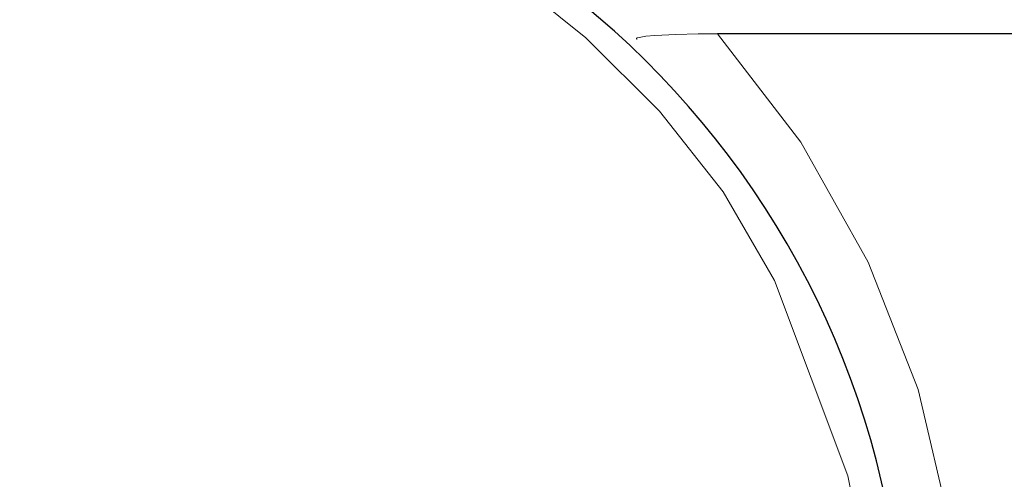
# Model space of a CAD drawing. Header units: inches. Extents: x 0 to 612, y 155 to 655.
# Tile 59 of 79: x 205 to 220, y 314 to 321. Entities that reach past the tile are written whole.
import ezdxf

# ---------------------------------------------------------------- set-up
doc = ezdxf.new("R2010")
doc.units = ezdxf.units.IN
doc.header["$MEASUREMENT"] = 0
doc.layers.add('Layer 1', color=7, linetype='Continuous')

# ---------------------------------------------------------------- blocks, each defined once
blk = doc.blocks.new('block 1702')
at = {"layer": 'Layer 1', "lineweight": 0}
for points in [[(212.679, 321.484)], [(213.904, 320.501)]]:
    blk.add_lwpolyline(points, dxfattribs=at)
blk.add_open_spline([(212.679, 321.484), (212.679, 321.484), (213.904, 320.501), (213.904, 320.501), (213.904, 320.501), (212.679, 321.484), (212.679, 321.484)], degree=3, knots=[0, 0, 0, 0, 1, 1, 1, 2, 2, 2, 2], dxfattribs=at)
blk = doc.blocks.new('block 1703')
at = {"layer": 'Layer 1', "lineweight": 0}
for points in [[(213.904, 320.501)], [(215.013, 319.39)]]:
    blk.add_lwpolyline(points, dxfattribs=at)
blk.add_open_spline([(213.904, 320.501), (213.904, 320.501), (215.013, 319.39), (215.013, 319.39), (215.013, 319.39), (213.904, 320.501), (213.904, 320.501)], degree=3, knots=[0, 0, 0, 0, 1, 1, 1, 2, 2, 2, 2], dxfattribs=at)
blk = doc.blocks.new('block 1704')
at = {"layer": 'Layer 1', "lineweight": 0}
for points in [[(215.013, 319.39)], [(215.975, 318.176)]]:
    blk.add_lwpolyline(points, dxfattribs=at)
blk.add_open_spline([(215.013, 319.39), (215.013, 319.39), (215.975, 318.176), (215.975, 318.176), (215.975, 318.176), (215.013, 319.39), (215.013, 319.39)], degree=3, knots=[0, 0, 0, 0, 1, 1, 1, 2, 2, 2, 2], dxfattribs=at)
blk = doc.blocks.new('block 1705')
at = {"layer": 'Layer 1', "lineweight": 0}
for points in [[(215.975, 318.176)], [(216.75, 316.835)]]:
    blk.add_lwpolyline(points, dxfattribs=at)
blk.add_open_spline([(215.975, 318.176), (215.975, 318.176), (216.75, 316.835), (216.75, 316.835), (216.75, 316.835), (215.975, 318.176), (215.975, 318.176)], degree=3, knots=[0, 0, 0, 0, 1, 1, 1, 2, 2, 2, 2], dxfattribs=at)
blk = doc.blocks.new('block 1706')
at = {"layer": 'Layer 1', "lineweight": 0}
for points in [[(216.75, 316.835)], [(217.858, 313.889)]]:
    blk.add_lwpolyline(points, dxfattribs=at)
blk.add_open_spline([(216.75, 316.835), (216.75, 316.835), (217.858, 313.889), (217.858, 313.889), (217.858, 313.889), (216.75, 316.835), (216.75, 316.835)], degree=3, knots=[0, 0, 0, 0, 1, 1, 1, 2, 2, 2, 2], dxfattribs=at)
blk = doc.blocks.new('block 1707')
at = {"layer": 'Layer 1', "lineweight": 0}
for points in [[(217.858, 313.889)], [(218.161, 312.366)]]:
    blk.add_lwpolyline(points, dxfattribs=at)
blk.add_open_spline([(217.858, 313.889), (217.858, 313.889), (218.161, 312.366), (218.161, 312.366), (218.161, 312.366), (217.858, 313.889), (217.858, 313.889)], degree=3, knots=[0, 0, 0, 0, 1, 1, 1, 2, 2, 2, 2], dxfattribs=at)
blk = doc.blocks.new('block 1684')
at = {"layer": 'Layer 1'}
for name in ['block 1702', 'block 1703', 'block 1704', 'block 1705', 'block 1706', 'block 1707']:
    blk.add_blockref(name, (0, 0), dxfattribs=at)
blk = doc.blocks.new('block 1683')
at = {"layer": 'Layer 1'}
blk.add_blockref('block 1684', (0, 0), dxfattribs=at)
blk = doc.blocks.new('block 1768')
at = {"layer": 'Layer 1', "color": 7, "lineweight": 25}
blk.add_open_spline([(205.357, 297.598), (212.73, 297.598), (218.708, 303.516), (218.708, 310.814), (218.708, 310.814), (218.708, 310.814), (218.708, 310.814), (218.708, 318.114), (212.73, 324.031), (205.357, 324.031), (205.357, 324.031), (205.357, 324.031), (205.357, 324.031), (205.357, 324.031), (205.357, 324.031), (205.357, 324.031)], degree=3, knots=[0, 0, 0, 0, 1, 1, 1, 2, 2, 2, 3, 3, 3, 4, 4, 4, 5, 5, 5, 5], dxfattribs=at)
blk = doc.blocks.new('block 1767')
at = {"layer": 'Layer 1'}
blk.add_blockref('block 1768', (0, 0), dxfattribs=at)
blk = doc.blocks.new('block 1766')
at = {"layer": 'Layer 1'}
blk.add_blockref('block 1767', (0, 0), dxfattribs=at)
blk = doc.blocks.new('block 1789')
at = {"layer": 'Layer 1', "color": 7, "lineweight": 25}
blk.add_open_spline([(205.357, 297.598), (212.73, 297.598), (218.708, 303.516), (218.708, 310.814), (218.708, 310.814), (218.708, 310.814), (218.708, 310.814), (218.708, 318.114), (212.73, 324.031), (205.357, 324.031), (205.357, 324.031), (205.357, 324.031), (205.357, 324.031), (205.357, 324.031), (205.357, 324.031), (205.357, 324.031)], degree=3, knots=[0, 0, 0, 0, 1, 1, 1, 2, 2, 2, 3, 3, 3, 4, 4, 4, 5, 5, 5, 5], dxfattribs=at)
blk = doc.blocks.new('block 1788')
at = {"layer": 'Layer 1'}
blk.add_blockref('block 1789', (0, 0), dxfattribs=at)
blk = doc.blocks.new('block 1787')
at = {"layer": 'Layer 1'}
blk.add_blockref('block 1788', (0, 0), dxfattribs=at)
blk = doc.blocks.new('block 3048')
at = {"layer": 'Layer 1', "color": 7, "lineweight": 25}
blk.add_lwpolyline([(281.078, 320.56), (215.887, 320.56)], dxfattribs=at)
blk = doc.blocks.new('block 3047')
at = {"layer": 'Layer 1'}
blk.add_blockref('block 3048', (0, 0), dxfattribs=at)
blk = doc.blocks.new('block 3046')
at = {"layer": 'Layer 1'}
blk.add_blockref('block 3047', (0, 0), dxfattribs=at)
blk = doc.blocks.new('block 3051')
at = {"layer": 'Layer 1', "lineweight": 0}
for points in [[(215.598, 320.558)], [(215.887, 320.56)]]:
    blk.add_lwpolyline(points, dxfattribs=at)
blk.add_open_spline([(215.887, 320.56), (215.887, 320.56), (215.598, 320.558), (215.598, 320.558), (215.598, 320.558), (215.887, 320.56), (215.887, 320.56)], degree=3, knots=[0, 0, 0, 0, 1, 1, 1, 2, 2, 2, 2], dxfattribs=at)
blk = doc.blocks.new('block 3052')
at = {"layer": 'Layer 1', "lineweight": 0}
for points in [[(215.262, 320.551)], [(215.598, 320.558)]]:
    blk.add_lwpolyline(points, dxfattribs=at)
blk.add_open_spline([(215.598, 320.558), (215.598, 320.558), (215.262, 320.551), (215.262, 320.551), (215.262, 320.551), (215.598, 320.558), (215.598, 320.558)], degree=3, knots=[0, 0, 0, 0, 1, 1, 1, 2, 2, 2, 2], dxfattribs=at)
blk = doc.blocks.new('block 3053')
at = {"layer": 'Layer 1', "lineweight": 0}
for points in [[(214.941, 320.533)], [(215.262, 320.551)]]:
    blk.add_lwpolyline(points, dxfattribs=at)
blk.add_open_spline([(215.262, 320.551), (215.262, 320.551), (214.941, 320.533), (214.941, 320.533), (214.941, 320.533), (215.262, 320.551), (215.262, 320.551)], degree=3, knots=[0, 0, 0, 0, 1, 1, 1, 2, 2, 2, 2], dxfattribs=at)
blk = doc.blocks.new('block 3054')
at = {"layer": 'Layer 1', "lineweight": 0}
for points in [[(214.809, 320.522)], [(214.941, 320.533)]]:
    blk.add_lwpolyline(points, dxfattribs=at)
blk.add_open_spline([(214.941, 320.533), (214.941, 320.533), (214.809, 320.522), (214.809, 320.522), (214.809, 320.522), (214.941, 320.533), (214.941, 320.533)], degree=3, knots=[0, 0, 0, 0, 1, 1, 1, 2, 2, 2, 2], dxfattribs=at)
blk = doc.blocks.new('block 3055')
at = {"layer": 'Layer 1', "lineweight": 0}
for points in [[(214.809, 320.522)], [(214.679, 320.498)]]:
    blk.add_lwpolyline(points, dxfattribs=at)
blk.add_open_spline([(214.809, 320.522), (214.809, 320.522), (214.679, 320.498), (214.679, 320.498), (214.679, 320.498), (214.809, 320.522), (214.809, 320.522)], degree=3, knots=[0, 0, 0, 0, 1, 1, 1, 2, 2, 2, 2], dxfattribs=at)
blk = doc.blocks.new('block 3056')
at = {"layer": 'Layer 1', "lineweight": 0}
for points in [[(214.674, 320.497)], [(214.679, 320.498)]]:
    blk.add_lwpolyline(points, dxfattribs=at)
blk.add_open_spline([(214.679, 320.498), (214.679, 320.498), (214.674, 320.497), (214.674, 320.497), (214.674, 320.497), (214.679, 320.498), (214.679, 320.498)], degree=3, knots=[0, 0, 0, 0, 1, 1, 1, 2, 2, 2, 2], dxfattribs=at)
blk = doc.blocks.new('block 3057')
at = {"layer": 'Layer 1', "lineweight": 0}
for points in [[(214.672, 320.497)], [(214.674, 320.497)]]:
    blk.add_lwpolyline(points, dxfattribs=at)
blk.add_open_spline([(214.674, 320.497), (214.674, 320.497), (214.672, 320.497), (214.672, 320.497), (214.672, 320.497), (214.674, 320.497), (214.674, 320.497)], degree=3, knots=[0, 0, 0, 0, 1, 1, 1, 2, 2, 2, 2], dxfattribs=at)
blk = doc.blocks.new('block 3058')
at = {"layer": 'Layer 1', "lineweight": 0}
for points in [[(214.67, 320.495)], [(214.672, 320.497)]]:
    blk.add_lwpolyline(points, dxfattribs=at)
blk.add_open_spline([(214.672, 320.497), (214.672, 320.497), (214.67, 320.495), (214.67, 320.495), (214.67, 320.495), (214.672, 320.497), (214.672, 320.497)], degree=3, knots=[0, 0, 0, 0, 1, 1, 1, 2, 2, 2, 2], dxfattribs=at)
blk = doc.blocks.new('block 3059')
at = {"layer": 'Layer 1', "lineweight": 0}
for points in [[(214.667, 320.492)], [(214.67, 320.495)]]:
    blk.add_lwpolyline(points, dxfattribs=at)
blk.add_open_spline([(214.67, 320.495), (214.67, 320.495), (214.667, 320.492), (214.667, 320.492), (214.667, 320.492), (214.67, 320.495), (214.67, 320.495)], degree=3, knots=[0, 0, 0, 0, 1, 1, 1, 2, 2, 2, 2], dxfattribs=at)
blk = doc.blocks.new('block 3060')
at = {"layer": 'Layer 1', "lineweight": 0}
for points in [[(214.666, 320.49)], [(214.667, 320.492)]]:
    blk.add_lwpolyline(points, dxfattribs=at)
blk.add_open_spline([(214.667, 320.492), (214.667, 320.492), (214.666, 320.49), (214.666, 320.49), (214.666, 320.49), (214.667, 320.492), (214.667, 320.492)], degree=3, knots=[0, 0, 0, 0, 1, 1, 1, 2, 2, 2, 2], dxfattribs=at)
blk = doc.blocks.new('block 3061')
at = {"layer": 'Layer 1'}
h = blk.add_hatch(color=7, dxfattribs=at)
h.dxf.hatch_style = 2
edge = h.paths.add_edge_path()
edge.add_spline(control_points=[(214.666, 320.49), (214.666, 320.49), (214.666, 320.49), (214.666, 320.49), (214.666, 320.49), (214.666, 320.49), (214.666, 320.49), (214.666, 320.49), (214.666, 320.49), (214.666, 320.49), (214.666, 320.49), (214.666, 320.49), (214.666, 320.49), (214.666, 320.49), (214.666, 320.49), (214.666, 320.49), (214.666, 320.49), (214.666, 320.49), (214.666, 320.49), (214.666, 320.49), (214.666, 320.49), (214.666, 320.49), (214.666, 320.49), (214.666, 320.49), (214.666, 320.49)], knot_values=[0, 0, 0, 0, 1, 1, 1, 2, 2, 2, 3, 3, 3, 4, 4, 4, 5, 5, 5, 6, 6, 6, 7, 7, 7, 8, 8, 8, 8], degree=3, periodic=1)
blk = doc.blocks.new('block 3062')
at = {"layer": 'Layer 1', "lineweight": 0}
for points in [[(214.666, 320.49)], [(214.666, 320.489)]]:
    blk.add_lwpolyline(points, dxfattribs=at)
blk.add_open_spline([(214.666, 320.49), (214.666, 320.49), (214.666, 320.489), (214.666, 320.489), (214.666, 320.489), (214.666, 320.49), (214.666, 320.49)], degree=3, knots=[0, 0, 0, 0, 1, 1, 1, 2, 2, 2, 2], dxfattribs=at)
blk = doc.blocks.new('block 3063')
at = {"layer": 'Layer 1', "lineweight": 0}
for points in [[(214.666, 320.489)], [(214.666, 320.488)]]:
    blk.add_lwpolyline(points, dxfattribs=at)
blk.add_open_spline([(214.666, 320.489), (214.666, 320.489), (214.666, 320.488), (214.666, 320.488), (214.666, 320.488), (214.666, 320.489), (214.666, 320.489)], degree=3, knots=[0, 0, 0, 0, 1, 1, 1, 2, 2, 2, 2], dxfattribs=at)
blk = doc.blocks.new('block 3064')
at = {"layer": 'Layer 1', "lineweight": 0}
for points in [[(214.666, 320.488)], [(214.666, 320.487)]]:
    blk.add_lwpolyline(points, dxfattribs=at)
blk.add_open_spline([(214.666, 320.488), (214.666, 320.488), (214.666, 320.487), (214.666, 320.487), (214.666, 320.487), (214.666, 320.488), (214.666, 320.488)], degree=3, knots=[0, 0, 0, 0, 1, 1, 1, 2, 2, 2, 2], dxfattribs=at)
blk = doc.blocks.new('block 3065')
at = {"layer": 'Layer 1', "lineweight": 0}
for points in [[(214.666, 320.487)], [(214.667, 320.487)]]:
    blk.add_lwpolyline(points, dxfattribs=at)
blk.add_open_spline([(214.666, 320.487), (214.666, 320.487), (214.667, 320.487), (214.667, 320.487), (214.667, 320.487), (214.666, 320.487), (214.666, 320.487)], degree=3, knots=[0, 0, 0, 0, 1, 1, 1, 2, 2, 2, 2], dxfattribs=at)
blk = doc.blocks.new('block 3066')
at = {"layer": 'Layer 1', "lineweight": 0}
for points in [[(214.667, 320.487)], [(214.667, 320.486)]]:
    blk.add_lwpolyline(points, dxfattribs=at)
blk.add_open_spline([(214.667, 320.487), (214.667, 320.487), (214.667, 320.486), (214.667, 320.486), (214.667, 320.486), (214.667, 320.487), (214.667, 320.487)], degree=3, knots=[0, 0, 0, 0, 1, 1, 1, 2, 2, 2, 2], dxfattribs=at)
blk = doc.blocks.new('block 3067')
at = {"layer": 'Layer 1'}
h = blk.add_hatch(color=7, dxfattribs=at)
h.dxf.hatch_style = 2
edge = h.paths.add_edge_path()
edge.add_spline(control_points=[(214.667, 320.486), (214.667, 320.486), (214.667, 320.486), (214.667, 320.486), (214.667, 320.486), (214.667, 320.486), (214.667, 320.486), (214.667, 320.486), (214.667, 320.486), (214.667, 320.486), (214.667, 320.486), (214.667, 320.486), (214.667, 320.486), (214.667, 320.486), (214.667, 320.486), (214.667, 320.486), (214.667, 320.486), (214.667, 320.486), (214.667, 320.486), (214.667, 320.486), (214.667, 320.486), (214.667, 320.486), (214.667, 320.486), (214.667, 320.486), (214.667, 320.486)], knot_values=[0, 0, 0, 0, 1, 1, 1, 2, 2, 2, 3, 3, 3, 4, 4, 4, 5, 5, 5, 6, 6, 6, 7, 7, 7, 8, 8, 8, 8], degree=3, periodic=1)
blk = doc.blocks.new('block 3068')
at = {"layer": 'Layer 1', "lineweight": 0}
for points in [[(214.667, 320.486)], [(214.67, 320.485)]]:
    blk.add_lwpolyline(points, dxfattribs=at)
blk.add_open_spline([(214.667, 320.486), (214.667, 320.486), (214.67, 320.485), (214.67, 320.485), (214.67, 320.485), (214.667, 320.486), (214.667, 320.486)], degree=3, knots=[0, 0, 0, 0, 1, 1, 1, 2, 2, 2, 2], dxfattribs=at)
blk = doc.blocks.new('block 3069')
at = {"layer": 'Layer 1', "lineweight": 0}
for points in [[(214.67, 320.485)], [(214.67, 320.484)]]:
    blk.add_lwpolyline(points, dxfattribs=at)
blk.add_open_spline([(214.67, 320.485), (214.67, 320.485), (214.67, 320.484), (214.67, 320.484), (214.67, 320.484), (214.67, 320.485), (214.67, 320.485)], degree=3, knots=[0, 0, 0, 0, 1, 1, 1, 2, 2, 2, 2], dxfattribs=at)
blk = doc.blocks.new('block 3070')
at = {"layer": 'Layer 1', "lineweight": 0}
for points in [[(214.67, 320.484)], [(214.672, 320.484)]]:
    blk.add_lwpolyline(points, dxfattribs=at)
blk.add_open_spline([(214.67, 320.484), (214.67, 320.484), (214.672, 320.484), (214.672, 320.484), (214.672, 320.484), (214.67, 320.484), (214.67, 320.484)], degree=3, knots=[0, 0, 0, 0, 1, 1, 1, 2, 2, 2, 2], dxfattribs=at)
blk = doc.blocks.new('block 3071')
at = {"layer": 'Layer 1', "lineweight": 0}
for points in [[(214.672, 320.484)], [(214.672, 320.481)]]:
    blk.add_lwpolyline(points, dxfattribs=at)
blk.add_open_spline([(214.672, 320.484), (214.672, 320.484), (214.672, 320.481), (214.672, 320.481), (214.672, 320.481), (214.672, 320.484), (214.672, 320.484)], degree=3, knots=[0, 0, 0, 0, 1, 1, 1, 2, 2, 2, 2], dxfattribs=at)
blk = doc.blocks.new('block 3072')
at = {"layer": 'Layer 1', "lineweight": 0}
for points in [[(214.672, 320.481)], [(214.672, 320.48)]]:
    blk.add_lwpolyline(points, dxfattribs=at)
blk.add_open_spline([(214.672, 320.481), (214.672, 320.481), (214.672, 320.48), (214.672, 320.48), (214.672, 320.48), (214.672, 320.481), (214.672, 320.481)], degree=3, knots=[0, 0, 0, 0, 1, 1, 1, 2, 2, 2, 2], dxfattribs=at)
blk = doc.blocks.new('block 3073')
at = {"layer": 'Layer 1', "lineweight": 0}
for points in [[(214.672, 320.48)], [(214.673, 320.479)]]:
    blk.add_lwpolyline(points, dxfattribs=at)
blk.add_open_spline([(214.672, 320.48), (214.672, 320.48), (214.673, 320.479), (214.673, 320.479), (214.673, 320.479), (214.672, 320.48), (214.672, 320.48)], degree=3, knots=[0, 0, 0, 0, 1, 1, 1, 2, 2, 2, 2], dxfattribs=at)
blk = doc.blocks.new('block 3074')
at = {"layer": 'Layer 1', "lineweight": 0}
blk.add_lwpolyline([(214.673, 320.479)], dxfattribs=at)
blk.add_lwpolyline([(214.673, 320.479)], dxfattribs=at)
blk.add_open_spline([(214.673, 320.479), (214.673, 320.479), (214.673, 320.479), (214.673, 320.479), (214.673, 320.479), (214.673, 320.479), (214.673, 320.479)], degree=3, knots=[0, 0, 0, 0, 1, 1, 1, 2, 2, 2, 2], dxfattribs=at)
blk = doc.blocks.new('block 3075')
at = {"layer": 'Layer 1', "lineweight": 0}
for points in [[(214.673, 320.479)], [(214.673, 320.478)]]:
    blk.add_lwpolyline(points, dxfattribs=at)
blk.add_open_spline([(214.673, 320.479), (214.673, 320.479), (214.673, 320.478), (214.673, 320.478), (214.673, 320.478), (214.673, 320.479), (214.673, 320.479)], degree=3, knots=[0, 0, 0, 0, 1, 1, 1, 2, 2, 2, 2], dxfattribs=at)
blk = doc.blocks.new('block 3076')
at = {"layer": 'Layer 1', "lineweight": 0}
for points in [[(214.672, 320.476)], [(214.673, 320.478)]]:
    blk.add_lwpolyline(points, dxfattribs=at)
blk.add_open_spline([(214.673, 320.478), (214.673, 320.478), (214.672, 320.476), (214.672, 320.476), (214.672, 320.476), (214.673, 320.478), (214.673, 320.478)], degree=3, knots=[0, 0, 0, 0, 1, 1, 1, 2, 2, 2, 2], dxfattribs=at)
blk = doc.blocks.new('block 3050')
at = {"layer": 'Layer 1'}
for name in ['block 3055', 'block 3054', 'block 3053', 'block 3052', 'block 3051', 'block 3060', 'block 3061', 'block 3062', 'block 3063', 'block 3064', 'block 3065', 'block 3059', 'block 3066', 'block 3067', 'block 3068', 'block 3058', 'block 3069', 'block 3070', 'block 3057', 'block 3071', 'block 3072', 'block 3073', 'block 3076', 'block 3074', 'block 3075', 'block 3056']:
    blk.add_blockref(name, (0, 0), dxfattribs=at)
blk = doc.blocks.new('block 3049')
at = {"layer": 'Layer 1'}
blk.add_blockref('block 3050', (0, 0), dxfattribs=at)
blk = doc.blocks.new('block 3166')
at = {"layer": 'Layer 1', "lineweight": 0}
for points in [[(215.887, 320.56)], [(217.146, 318.923)]]:
    blk.add_lwpolyline(points, dxfattribs=at)
blk.add_open_spline([(215.887, 320.56), (215.887, 320.56), (217.146, 318.923), (217.146, 318.923), (217.146, 318.923), (215.887, 320.56), (215.887, 320.56)], degree=3, knots=[0, 0, 0, 0, 1, 1, 1, 2, 2, 2, 2], dxfattribs=at)
blk = doc.blocks.new('block 3167')
at = {"layer": 'Layer 1', "lineweight": 0}
for points in [[(217.146, 318.923)], [(218.16, 317.116)]]:
    blk.add_lwpolyline(points, dxfattribs=at)
blk.add_open_spline([(217.146, 318.923), (217.146, 318.923), (218.16, 317.116), (218.16, 317.116), (218.16, 317.116), (217.146, 318.923), (217.146, 318.923)], degree=3, knots=[0, 0, 0, 0, 1, 1, 1, 2, 2, 2, 2], dxfattribs=at)
blk = doc.blocks.new('block 3168')
at = {"layer": 'Layer 1', "lineweight": 0}
for points in [[(218.16, 317.116)], [(218.919, 315.195)]]:
    blk.add_lwpolyline(points, dxfattribs=at)
blk.add_open_spline([(218.16, 317.116), (218.16, 317.116), (218.919, 315.195), (218.919, 315.195), (218.919, 315.195), (218.16, 317.116), (218.16, 317.116)], degree=3, knots=[0, 0, 0, 0, 1, 1, 1, 2, 2, 2, 2], dxfattribs=at)
blk = doc.blocks.new('block 3169')
at = {"layer": 'Layer 1', "lineweight": 0}
for points in [[(218.919, 315.195)], [(219.397, 313.151)]]:
    blk.add_lwpolyline(points, dxfattribs=at)
blk.add_open_spline([(218.919, 315.195), (218.919, 315.195), (219.397, 313.151), (219.397, 313.151), (219.397, 313.151), (218.919, 315.195), (218.919, 315.195)], degree=3, knots=[0, 0, 0, 0, 1, 1, 1, 2, 2, 2, 2], dxfattribs=at)
blk = doc.blocks.new('block 3165')
at = {"layer": 'Layer 1'}
for name in ['block 3166', 'block 3167', 'block 3168', 'block 3169']:
    blk.add_blockref(name, (0, 0), dxfattribs=at)
blk = doc.blocks.new('block 3164')
at = {"layer": 'Layer 1'}
blk.add_blockref('block 3165', (0, 0), dxfattribs=at)
blk = doc.blocks.new('block 921')
at = {"layer": 'Layer 1'}
for name in ['block 1766', 'block 1787', 'block 1683', 'block 3049', 'block 3046', 'block 3164']:
    blk.add_blockref(name, (0, 0), dxfattribs=at)
blk = doc.blocks.new('block 920')
at = {"layer": 'Layer 1'}
blk.add_blockref('block 921', (0, 0), dxfattribs=at)
blk = doc.blocks.new('block 2')
at = {"layer": 'Layer 1'}
blk.add_blockref('block 920', (0, 0), dxfattribs=at)

msp = doc.modelspace()

# ---------------------------------------------------------------- block references
at = {"layer": 'Layer 1'}
msp.add_blockref('block 2', (0, 0), dxfattribs=at)

doc.saveas('drawing.dxf')
